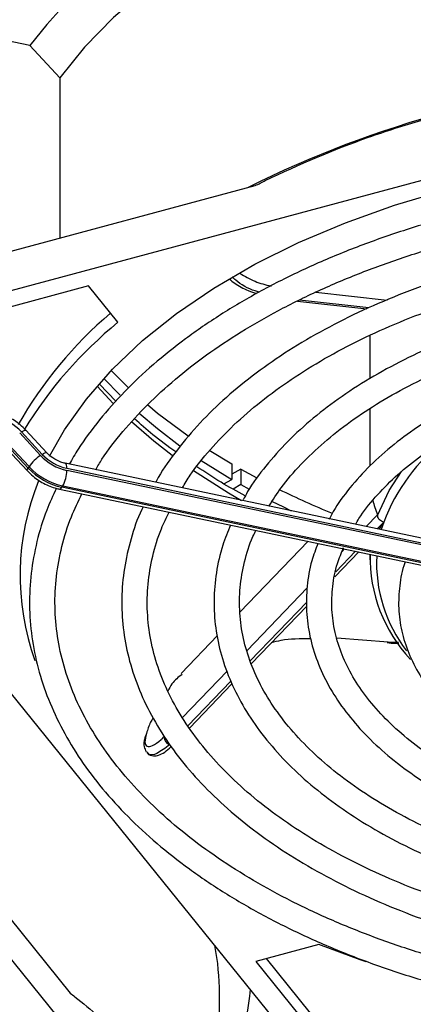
# Model space of a CAD drawing. Header units: millimetres. Extents: x 16 to 577, y 6 to 416.
# Tile 111 of 119: x 537.2 to 541.62, y 238.98 to 250.05. Entities that reach past the tile are written whole.
import ezdxf

# ---------------------------------------------------------------- set-up
doc = ezdxf.new("R2010")
doc.units = ezdxf.units.MM

msp = doc.modelspace()

# ---------------------------------------------------------------- linework, layer by layer
at = {"color": 7, "linetype": 'Continuous', "lineweight": 25}
for p, q in [((534.6203, 246.3299), (549.1213, 250.2334)), ((537.3176, 249.7533), (536.0639, 250.0167)), ((537.3176, 249.7533), (537.6536, 249.391)), ((537.6536, 249.391), (537.6536, 247.5897)), ((534.6203, 246.7731), (539.8484, 248.1805)), ((537.9779, 247.0517), (535.8416, 246.4766)), ((538.3078, 246.6433), (537.9779, 247.0517)), ((540.5297, 246.9838), (541.3297, 246.894)), ((540.3222, 246.8813), (541.0994, 246.7941)), ((541.1242, 246.8048), (540.3446, 246.8923)), ((541.1361, 246.496), (541.1361, 246.01)), ((538.2866, 245.7549), (538.098, 245.9505)), ((538.1507, 246.0134), (538.3323, 245.8234)), ((541.1058, 237.5203), (534.344, 245.8915)), ((538.2522, 245.7297), (538.0734, 245.9259)), ((541.1361, 245.6719), (541.1361, 245.0291)), ((537.4388, 245.1465), (537.2049, 245.399)), ((537.2238, 245.4115), (537.4578, 245.159)), ((537.5081, 245.1767), (537.2742, 245.4291)), ((537.0568, 245.2263), (537.2907, 244.9739)), ((537.2996, 245.005), (537.0657, 245.2574)), ((537.0755, 245.2729), (537.3094, 245.0205)), ((539.3326, 245.2061), (539.5841, 245.0517)), ((539.2401, 245.0915), (539.5841, 244.8767)), ((537.3094, 245.0205), (537.2996, 245.005)), ((544.1535, 243.7055), (537.7155, 245.0582)), ((537.7331, 245.0021), (544.1711, 243.6494)), ((544.1711, 243.6261), (537.7331, 244.9788)), ((539.5841, 245.0517), (539.5841, 244.8767)), ((539.6851, 244.9934), (539.5841, 244.9351)), ((539.6851, 244.9934), (539.6851, 244.8184)), ((539.6851, 244.9934), (539.8668, 244.8934)), ((539.4969, 244.8264), (539.5841, 244.8767)), ((537.6529, 244.7677), (544.0909, 243.415)), ((537.6793, 244.7886), (537.6891, 244.8041)), ((544.1173, 243.4358), (537.6793, 244.7886)), ((537.6891, 244.8041), (544.1271, 243.4513)), ((539.6851, 244.8184), (539.5995, 244.769)), ((539.6851, 244.8184), (539.7785, 244.7662)), ((541.0947, 244.3482), (541.2213, 244.4801)), ((541.2903, 244.3977), (541.2179, 244.3223)), ((541.2903, 244.3977), (541.2636, 244.3127)), ((540.4422, 244.1816), (539.6758, 243.3835)), ((540.9753, 244.0696), (540.7524, 243.8375)), ((540.8235, 244.0657), (540.8521, 244.0955)), ((540.7405, 243.7803), (541.0111, 244.0621)), ((541.1361, 244.0358), (541.1361, 243.972)), ((539.7566, 242.9547), (540.4309, 243.6569)), ((540.4271, 243.4987), (539.7918, 242.8371)), ((539.8026, 242.8035), (540.426, 243.4527)), ((539.4235, 243.1207), (539.0155, 242.6959)), ((540.7645, 243.0963), (541.3408, 243.0526)), ((541.3408, 243.0526), (541.4562, 243.0478)), ((539.0314, 242.1994), (539.5332, 242.722)), ((539.5734, 242.6096), (539.0919, 242.1082)), ((539.1104, 242.0826), (539.5873, 242.5793)), ((535.3345, 242.1198), (537.7723, 239.1017)), ((535.3345, 241.6765), (542.0964, 233.3053)), ((540.5629, 239.649), (539.8554, 239.4586)), ((539.8554, 239.4586), (540.8516, 238.2253)), ((539.9715, 239.4898), (540.8516, 238.4003)), ((539.4471, 237.1122), (539.4471, 239.0975))]:
    msp.add_line(p, q, dxfattribs=at)
at = {"color": 7, "linetype": 'Continuous', "lineweight": 25, "flags": 128}
for points in [[(548.0163, 252.1806), (547.379, 252.2795), (546.7304, 252.3495), (546.0743, 252.3903), (545.4147, 252.4016), (544.7556, 252.3833), (544.1009, 252.3355), (543.4546, 252.2586), (542.8206, 252.1529), (542.2027, 252.0192), (541.6047, 251.8582), (541.0301, 251.6709), (540.4823, 251.4584), (539.9648, 251.2221), (539.4806, 250.9633), (539.0326, 250.6836), (538.6236, 250.3846), (538.256, 250.0683), (537.932, 249.7364), (537.6536, 249.391)], [(537.5408, 245.14), (537.7072, 245.433), (537.9536, 245.7806), (538.2464, 246.116), (538.5839, 246.4371), (538.964, 246.7419), (539.3844, 247.0286), (539.8424, 247.2953), (540.3353, 247.5405), (540.8599, 247.7626), (541.4132, 247.9602), (541.9916, 248.1322), (542.5915, 248.2774), (543.2094, 248.395), (543.8413, 248.4843), (544.4835, 248.5447), (545.1318, 248.5758), (545.7824, 248.5774), (546.4312, 248.5496), (547.0742, 248.4924), (547.7075, 248.4063), (548.3271, 248.2918), (548.3487, 248.2873)], [(538.2319, 246.1009), (538.397, 245.9354), (538.4216, 245.912)], [(538.5454, 245.6236), (538.7524, 245.4483), (539.0032, 245.2561)], [(538.6383, 245.7178), (538.7524, 245.6233), (539.0941, 245.3661)], [(538.9159, 245.1458), (538.71, 245.3079), (538.4606, 245.5255)], [(537.2238, 245.4115), (537.2397, 245.4211), (537.2532, 245.4277), (537.2639, 245.431), (537.2714, 245.4308), (537.2742, 245.4291)], [(537.4578, 245.159), (537.4736, 245.1687), (537.4871, 245.1753), (537.4978, 245.1786), (537.5053, 245.1784), (537.5082, 245.1766)], [(537.2908, 244.9739), (537.2896, 244.9757), (537.2893, 244.9826), (537.2927, 244.9925), (537.2996, 245.005)], [(537.7331, 245.0021), (537.7322, 245.0213), (537.7297, 245.037), (537.7256, 245.0487), (537.7202, 245.0559), (537.7155, 245.0582)], [(539.6958, 244.6374), (539.547, 244.7237), (539.1567, 244.9728)], [(541.2225, 244.4704), (541.3513, 244.7527), (541.4919, 244.9676)], [(537.6529, 244.7677), (537.6549, 244.7675), (537.6625, 244.7699), (537.6707, 244.777), (537.6793, 244.7886)], [(540.0313, 244.6329), (540.1639, 244.5672), (540.2513, 244.5254)], [(541.0934, 239.4547), (541.0257, 239.4778), (540.5629, 239.649)]]:
    msp.add_lwpolyline(points, dxfattribs=at)
at = {"color": 7, "linetype": 'Continuous', "lineweight": 25}
for centre, radius, start, end in [((542.5003, 245.716), 6.5697, 113.80753, 142.08185), ((545.0982, 237.5066), 11.9114, 93.55037, 116.58264), ((541.2729, 243.1675), 4.7015, 130.42361, 150.3398), ((541.3561, 242.9204), 4.8117, 129.3108, 148.51018), ((536.8095, 245.0266), 0.5655, 42.88976, 77.74014), ((543.3192, 243.6186), 2.1734, 128.31713, 158.99265), ((537.7168, 244.7316), 0.4994, 123.82477, 144.66168), ((537.8531, 245.5314), 0.5655, 222.88976, 257.74014), ((537.8454, 245.5191), 0.5291, 222.88976, 257.74014), ((537.8343, 245.5016), 0.7297, 222.88976, 257.74014), ((537.844, 245.5171), 0.7297, 222.88976, 257.74014), ((537.3564, 244.9807), 0.3766, 332.03449, 359.71321), ((540.0572, 243.7978), 2.848, 158.07581, 199.6558), ((544.2209, 253.1168), 9.3055, 243.84127, 247.85797), ((542.8156, 244.001), 1.6785, 178.82214, 223.09381), ((542.8398, 243.9418), 1.6302, 177.25243, 217.43146), ((538.9114, 241.9774), 0.0847, 173.63843, 254.06614), ((536.5846, 239.0963), 2.8624, 0.02392, 10.90572), ((536.6054, 239.4254), 3.201, 332.59029, 354.96248)]:
    msp.add_arc(centre, radius, start, end, dxfattribs=at)
for points, knots in [([(539.8484, 248.1805), (539.886, 248.199), (540.3035, 248.4046), (540.9273, 248.6682), (541.718, 248.9227), (542.3831, 249.0899), (543.113, 249.2181), (543.6324, 249.2522), (543.8932, 249.2693)], [0, 0, 0, 0, 0.0284401, 0.3157726, 0.4625918, 0.6094084, 0.8037972, 1, 1, 1, 1]), ([(548.2689, 247.9911), (548.1121, 248.0231), (547.7642, 248.094), (547.2089, 248.1737), (546.6105, 248.2355), (546.0055, 248.2706), (545.3978, 248.2796), (544.7907, 248.2624), (544.1874, 248.219), (543.5912, 248.1496), (543.0055, 248.0547), (542.4333, 247.9347), (541.8779, 247.7903), (541.3423, 247.6221), (540.8293, 247.4311), (540.3419, 247.2181), (539.8827, 246.9844), (539.4543, 246.731), (539.0591, 246.4593), (538.6995, 246.1706), (538.3769, 245.8667), (538.0961, 245.5485), (537.8896, 245.2753), (537.7936, 245.1049), (537.7617, 245.0485)], [0, 0, 0, 0, 0.0384431, 0.0853228, 0.1321948, 0.1790615, 0.2259257, 0.2727898, 0.3196561, 0.3665268, 0.4134046, 0.4602922, 0.5071923, 0.5541071, 0.6010388, 0.6479888, 0.6949575, 0.7419434, 0.7889424, 0.8359444, 0.8829313, 0.9298797, 0.9767581, 1, 1, 1, 1]), ([(538.0574, 244.9864), (538.0804, 245.0257), (538.1659, 245.1717), (538.3578, 245.4162), (538.6309, 245.7171), (538.9458, 246.0051), (539.2971, 246.2792), (539.6839, 246.5376), (540.1038, 246.7789), (540.5546, 247.0018), (541.0338, 247.2047), (541.5386, 247.3866), (542.0661, 247.5463), (542.6134, 247.6828), (543.1774, 247.7954), (543.7546, 247.8832), (544.342, 247.9458), (544.936, 247.9829), (545.5332, 247.9941), (546.1302, 247.9794), (546.7237, 247.9392), (547.3093, 247.8721), (547.7863, 247.8001), (548.0613, 247.7415), (548.1499, 247.7227)], [0, 0, 0, 0, 0.017795, 0.0660092, 0.1140864, 0.1620704, 0.2099986, 0.2578993, 0.3057918, 0.3536853, 0.401588, 0.4495044, 0.4974361, 0.5453828, 0.5933433, 0.6413155, 0.6892971, 0.7372853, 0.7852776, 0.8332712, 0.8812626, 0.9292487, 0.9772266, 1, 1, 1, 1]), ([(547.9375, 247.4257), (547.7695, 247.4593), (547.4224, 247.5287), (546.8802, 247.6026), (546.3191, 247.6543), (545.7525, 247.6793), (545.1844, 247.6782), (544.6182, 247.6507), (544.0575, 247.5972), (543.5057, 247.518), (542.9664, 247.4134), (542.443, 247.2841), (541.9385, 247.1308), (541.4564, 246.9545), (540.9994, 246.7562), (540.5707, 246.5369), (540.1728, 246.298), (539.8083, 246.0408), (539.4802, 245.7667), (539.1888, 245.4779), (538.9427, 245.1747), (538.7906, 244.9627), (538.7334, 244.8499), (538.7308, 244.8449)], [0, 0, 0, 0, 0.04689823, 0.09689554, 0.14688347, 0.19686552, 0.24684531, 0.2968265, 0.34681165, 0.39680451, 0.44680885, 0.49682836, 0.54686654, 0.59692644, 0.64701028, 0.69711876, 0.74725, 0.79739799, 0.84754674, 0.89766975, 0.94773104, 0.9976838, 1, 1, 1, 1]), ([(539.031, 244.7818), (539.0595, 244.8297), (539.1471, 244.9766), (539.3391, 245.2138), (539.6028, 245.491), (539.9071, 245.7549), (540.2474, 246.0044), (540.6223, 246.2377), (541.0292, 246.4533), (541.4655, 246.6497), (541.9285, 246.8255), (542.4152, 246.9794), (542.9222, 247.1104), (543.4464, 247.2176), (543.9842, 247.3002), (544.532, 247.3575), (545.0863, 247.3893), (545.6432, 247.3953), (546.1993, 247.3755), (546.7503, 247.3295), (547.2858, 247.2611), (547.6295, 247.1953), (547.7972, 247.1633)], [0, 0, 0, 0, 0.0250694, 0.0767868, 0.1283317, 0.1797656, 0.2311383, 0.2824854, 0.3338278, 0.3851775, 0.4365431, 0.4879283, 0.5393336, 0.5907572, 0.6421967, 0.6936486, 0.7451092, 0.7965747, 0.8480412, 0.8995036, 0.9509577, 1, 1, 1, 1]), ([(539.6762, 247.195), (539.7308, 247.1617), (539.8362, 247.0975), (539.9639, 247.0662), (540.0254, 247.0511)], [0, 0, 0, 0, 0.5180341, 1, 1, 1, 1]), ([(539.5559, 247.1326), (539.5761, 247.1158), (539.6374, 247.0648), (539.7439, 247.0067), (539.8322, 246.9772), (539.8635, 246.9667)], [0, 0, 0, 0, 0.2404422, 0.730584, 1, 1, 1, 1]), ([(539.8919, 246.9832), (539.8773, 246.9871), (539.7805, 247.0129), (539.6698, 247.0767), (539.6035, 247.1401), (539.5911, 247.152)], [0, 0, 0, 0, 0.1260148, 0.8361004, 1, 1, 1, 1]), ([(547.5825, 246.8628), (547.5542, 246.8695), (547.3635, 246.9143), (546.9954, 246.9733), (546.4821, 247.0376), (545.96, 247.0736), (545.435, 247.084), (544.9103, 247.0679), (544.3898, 247.0256), (543.8775, 246.9574), (543.3769, 246.8637), (542.8919, 246.7452), (542.4258, 246.6027), (541.9821, 246.4371), (541.564, 246.2496), (541.1748, 246.0412), (540.8171, 245.8135), (540.4942, 245.5679), (540.2074, 245.3063), (539.9632, 245.0297), (539.7978, 244.8091), (539.7289, 244.6781), (539.7126, 244.6471)], [0, 0, 0, 0, 0.009435, 0.0634874, 0.1175239, 0.1715495, 0.2255695, 0.2795892, 0.3336131, 0.3876461, 0.4416937, 0.4957615, 0.5498547, 0.603978, 0.6581345, 0.712325, 0.7665457, 0.8207851, 0.8750105, 0.9291774, 0.9832232, 1, 1, 1, 1]), ([(540.0028, 244.5776), (540.0466, 244.6468), (540.1475, 244.8062), (540.3551, 245.0459), (540.6147, 245.2953), (540.9131, 245.5309), (541.2464, 245.7512), (541.6128, 245.9543), (542.0093, 246.1387), (542.4329, 246.3028), (542.8804, 246.4452), (543.3484, 246.5648), (543.8333, 246.6605), (544.3311, 246.7315), (544.8381, 246.7772), (545.3503, 246.7974), (545.8636, 246.7915), (546.3743, 246.7605), (546.8767, 246.7016), (547.2339, 246.6475), (547.4176, 246.6059), (547.4423, 246.6003)], [0, 0, 0, 0, 0.0430313, 0.0990991, 0.1549586, 0.2106971, 0.2663793, 0.3220467, 0.3777179, 0.4334086, 0.4891257, 0.5448703, 0.6006402, 0.6564312, 0.7122383, 0.7680559, 0.8238781, 0.8796987, 0.93551, 0.991306, 1, 1, 1, 1]), ([(547.2276, 246.2998), (547.1362, 246.3195), (546.8952, 246.3717), (546.489, 246.4279), (546.016, 246.4707), (545.5377, 246.4861), (545.0592, 246.4754), (544.5845, 246.4383), (544.1178, 246.3753), (543.6631, 246.2868), (543.2245, 246.1736), (542.8058, 246.0364), (542.4107, 245.8764), (542.0427, 245.6949), (541.705, 245.4931), (541.4011, 245.2728), (541.1328, 245.0358), (540.9068, 244.7832), (540.7546, 244.5795), (540.6931, 244.4573), (540.678, 244.4273)], [0, 0, 0, 0, 0.0360101, 0.09498, 0.1539312, 0.2128717, 0.27181, 0.3307539, 0.3897104, 0.4486885, 0.5076969, 0.566744, 0.6258368, 0.6849792, 0.7441696, 0.8033963, 0.8626198, 0.9217728, 0.98076, 1, 1, 1, 1]), ([(540.9763, 244.3731), (540.9881, 244.3944), (541.0455, 244.4981), (541.191, 244.6772), (541.4121, 244.9066), (541.6746, 245.1226), (541.9718, 245.3238), (542.3024, 245.5082), (542.6632, 245.674), (543.0508, 245.8194), (543.4616, 245.943), (543.8919, 246.0435), (544.3375, 246.1198), (544.7941, 246.1712), (545.2575, 246.1972), (545.7231, 246.1972), (546.187, 246.1722), (546.6423, 246.1187), (546.9443, 246.0737), (547.0884, 246.0401), (547.089, 246.04)], [0, 0, 0, 0, 0.0160736, 0.0781142, 0.1397773, 0.2012175, 0.2625529, 0.3238591, 0.3851682, 0.4465058, 0.5078823, 0.5692984, 0.6307495, 0.6922284, 0.7537263, 0.815234, 0.8767419, 0.938237, 0.9997095, 1, 1, 1, 1]), ([(537.2742, 245.4291), (537.2532, 245.4501), (537.1944, 245.5087), (537.0787, 245.5825), (536.9737, 245.6217), (536.9185, 245.6339), (536.912, 245.6353)], [0, 0, 0, 0, 0.2112891, 0.5908503, 0.9522643, 1, 1, 1, 1]), ([(538.9564, 245.1854), (538.8682, 245.2492), (538.7023, 245.3693), (538.5609, 245.4983), (538.4947, 245.5587)], [0, 0, 0, 0, 0.5316334, 1, 1, 1, 1]), ([(537.7155, 245.0582), (537.6992, 245.0624), (537.6515, 245.0746), (537.5757, 245.113), (537.5297, 245.1564), (537.5081, 245.1767)], [0, 0, 0, 0, 0.2176713, 0.6335421, 1, 1, 1, 1]), ([(537.2907, 244.9739), (537.3118, 244.9529), (537.3705, 244.8943), (537.4862, 244.8205), (537.5912, 244.7813), (537.6464, 244.7691), (537.6529, 244.7677)], [0, 0, 0, 0, 0.2112891, 0.5908503, 0.9522643, 1, 1, 1, 1]), ([(539.7369, 244.6919), (539.6445, 244.742), (539.4527, 244.8458), (539.2823, 244.9606), (539.194, 245.0201)], [0, 0, 0, 0, 0.48199992, 1, 1, 1, 1]), ([(537.6176, 244.7779), (537.5791, 244.6958), (537.4867, 244.4988), (537.3917, 244.179), (537.326, 243.8228), (537.3074, 243.4651), (537.3335, 243.1082), (537.4047, 242.7538), (537.5205, 242.4039), (537.6801, 242.0601), (537.883, 241.7242), (538.1281, 241.398), (538.4143, 241.0834), (538.7398, 240.7822), (539.1029, 240.4961), (539.5015, 240.2268), (539.9332, 239.9757), (540.3955, 239.7443), (540.886, 239.534), (541.4014, 239.345), (541.9403, 239.181), (542.3602, 239.0693), (542.6043, 239.0206), (542.6567, 239.0101)], [0, 0, 0, 0, 0.0356603, 0.0855348, 0.1352321, 0.1847878, 0.23427, 0.2837473, 0.3332922, 0.3829704, 0.4328155, 0.482828, 0.5329845, 0.5832498, 0.633588, 0.6839682, 0.7343671, 0.7847664, 0.8351564, 0.885533, 0.9358947, 0.9862417, 1, 1, 1, 1]), ([(542.7961, 239.2711), (542.777, 239.2747), (542.5689, 239.3136), (542.1859, 239.4108), (541.6525, 239.5635), (541.1427, 239.7411), (540.6576, 239.9394), (540.2005, 240.158), (539.7737, 240.3952), (539.3799, 240.6497), (539.021, 240.92), (538.6991, 241.2043), (538.4159, 241.5009), (538.1728, 241.8082), (537.9709, 242.1245), (537.8113, 242.4481), (537.6947, 242.7777), (537.6218, 243.1116), (537.5934, 243.4483), (537.6095, 243.7862), (537.6721, 244.1229), (537.7672, 244.4335), (537.862, 244.629), (537.9037, 244.715)], [0, 0, 0, 0, 0.0050557, 0.0551109, 0.1051501, 0.1551708, 0.2051714, 0.255151, 0.3051108, 0.3550546, 0.4049902, 0.4549269, 0.5048833, 0.5548876, 0.6049784, 0.6552027, 0.7056076, 0.7562257, 0.8070528, 0.8580321, 0.9090427, 0.9599433, 1, 1, 1, 1]), ([(541.168, 244.6395), (541.1745, 244.6149), (541.1869, 244.5687), (541.2104, 244.5083), (541.2213, 244.4801)], [0, 0, 0, 0, 0.5320446, 1, 1, 1, 1]), ([(538.591, 244.5706), (538.5853, 244.5596), (538.5245, 244.4417), (538.4499, 244.2096), (538.3717, 243.877), (538.3435, 243.5416), (538.3594, 243.2068), (538.4207, 242.8744), (538.5265, 242.5464), (538.6761, 242.2246), (538.8689, 241.9107), (539.1039, 241.6068), (539.3796, 241.3149), (539.6944, 241.0368), (540.046, 240.7744), (540.4323, 240.5295), (540.8506, 240.3035), (541.2982, 240.0981), (541.7719, 239.9138), (542.2699, 239.7538), (542.6843, 239.6395), (542.9371, 239.5877), (543.0112, 239.5725)], [0, 0, 0, 0, 0.005548, 0.0594625, 0.1131387, 0.1666074, 0.2199505, 0.2732682, 0.3266544, 0.3802059, 0.4339739, 0.4879606, 0.5421329, 0.5964415, 0.6508368, 0.7052779, 0.7597351, 0.8141855, 0.8686205, 0.9230365, 0.9774331, 1, 1, 1, 1]), ([(543.1509, 239.8338), (543.0113, 239.8636), (542.6982, 239.9306), (542.2323, 240.0631), (541.7536, 240.2248), (541.3003, 240.4085), (540.8746, 240.612), (540.4796, 240.8342), (540.1177, 241.0734), (539.7913, 241.3278), (539.5024, 241.5957), (539.2526, 241.8752), (539.0433, 242.1645), (538.8757, 242.4618), (538.7507, 242.7656), (538.6689, 243.0743), (538.6314, 243.3864), (538.638, 243.7002), (538.6916, 244.0133), (538.7711, 244.2841), (538.8509, 244.4477), (538.8811, 244.5096)], [0, 0, 0, 0, 0.0434191, 0.0974454, 0.1514476, 0.205423, 0.2593704, 0.3132911, 0.3671904, 0.4210805, 0.4749746, 0.5289025, 0.5829089, 0.637054, 0.6914074, 0.7460307, 0.8009455, 0.8560992, 0.9113463, 0.9664655, 1, 1, 1, 1]), ([(541.2213, 244.4801), (541.2217, 244.479), (541.2223, 244.4769), (541.2224, 244.4725), (541.2225, 244.4704)], [0, 0, 0, 0, 0.52497517, 1, 1, 1, 1]), ([(541.2903, 244.3977), (541.29, 244.3978), (541.2847, 244.3989), (541.2719, 244.403), (541.2531, 244.4138), (541.2362, 244.4307), (541.2247, 244.4505), (541.2232, 244.4638), (541.2225, 244.4704)], [0, 0, 0, 0, 0.010304, 0.1494364, 0.3644011, 0.5769904, 0.788476, 1, 1, 1, 1]), ([(539.5715, 244.3646), (539.5403, 244.2892), (539.4677, 244.1132), (539.4059, 243.8295), (539.3784, 243.5184), (539.3979, 243.2077), (539.4619, 242.8999), (539.5703, 242.5971), (539.7223, 242.3011), (539.9172, 242.0139), (540.1536, 241.7375), (540.4299, 241.4742), (540.7441, 241.2259), (541.0936, 240.9947), (541.4757, 240.7821), (541.8876, 240.5901), (542.3256, 240.4191), (542.7881, 240.2731), (543.1363, 240.178), (543.3336, 240.1394), (543.3648, 240.1333)], [0, 0, 0, 0, 0.0439829, 0.102669, 0.1610651, 0.2192883, 0.2774817, 0.3357843, 0.394329, 0.4531746, 0.5123079, 0.5716688, 0.6311828, 0.6907824, 0.7504174, 0.8100494, 0.8696619, 0.9292488, 0.9888093, 1, 1, 1, 1]), ([(543.5058, 240.3967), (543.4154, 240.415), (543.1641, 240.4658), (542.7703, 240.5755), (542.3276, 240.7225), (541.9105, 240.8918), (541.5212, 241.0808), (541.1629, 241.288), (540.8385, 241.5117), (540.5501, 241.7498), (540.2999, 242.0005), (540.0895, 242.2617), (539.9202, 242.5315), (539.793, 242.8081), (539.7087, 243.09), (539.6683, 243.3755), (539.6715, 243.6633), (539.7233, 243.9504), (539.7858, 244.165), (539.8451, 244.2814), (539.8569, 244.3046)], [0, 0, 0, 0, 0.0331873, 0.0923337, 0.151447, 0.2105229, 0.2695592, 0.3285579, 0.3875283, 0.4464886, 0.5054638, 0.5645062, 0.6236938, 0.6831277, 0.7429128, 0.8031108, 0.8636751, 0.9244072, 0.9849578, 1, 1, 1, 1]), ([(541.2903, 244.3977), (541.2902, 244.3975), (541.2858, 244.3906), (541.2678, 244.3622), (541.251, 244.3372), (541.2381, 244.318)], [0, 0, 0, 0, 0.0073665, 0.2433967, 1, 1, 1, 1]), ([(540.5523, 244.1585), (540.5276, 244.0935), (540.4678, 243.936), (540.4249, 243.6795), (540.4168, 243.3943), (540.4556, 243.1108), (540.5385, 242.8317), (540.6654, 242.559), (540.8352, 242.2947), (541.0467, 242.0409), (541.2983, 241.8001), (541.5878, 241.5744), (541.9123, 241.3661), (542.2689, 241.1771), (542.6539, 241.0086), (543.0648, 240.8638), (543.4214, 240.7588), (543.6458, 240.7119), (543.7198, 240.6964)], [0, 0, 0, 0, 0.04589956, 0.11115133, 0.17602176, 0.24072836, 0.30546643, 0.37047069, 0.43588747, 0.50173456, 0.56793419, 0.63437038, 0.7009348, 0.76754766, 0.8341492, 0.90071917, 0.96725114, 1, 1, 1, 1]), ([(543.8599, 240.9584), (543.8029, 240.9694), (543.5992, 241.0086), (543.2657, 241.1011), (542.8645, 241.2339), (542.4894, 241.3895), (542.1427, 241.564), (541.8279, 241.7562), (541.5479, 241.9639), (541.305, 242.1849), (541.1013, 242.4169), (540.9382, 242.6578), (540.8167, 242.9055), (540.7378, 243.1585), (540.7019, 243.4154), (540.7119, 243.6743), (540.7557, 243.9069), (540.816, 244.0511), (540.8405, 244.1099)], [0, 0, 0, 0, 0.02561443, 0.09149774, 0.15733209, 0.22311003, 0.28882821, 0.35449108, 0.42011699, 0.48573723, 0.55140897, 0.61723857, 0.68337976, 0.75001195, 0.81726468, 0.88508659, 0.95312624, 1, 1, 1, 1]), ([(541.5327, 243.9525), (541.5306, 243.9476), (541.4944, 243.86), (541.4655, 243.6833), (541.4507, 243.4271), (541.4863, 243.1721), (541.565, 242.9222), (541.6876, 242.6794), (541.8525, 242.4457), (542.0586, 242.2237), (542.3037, 242.0158), (542.5849, 241.8245), (542.8992, 241.6524), (543.242, 241.5006), (543.6112, 241.3735), (543.8904, 241.2924), (544.0494, 241.2616), (544.0732, 241.257)], [0, 0, 0, 0, 0.0044497, 0.0794406, 0.1537697, 0.2277764, 0.3018063, 0.3762519, 0.4513538, 0.5271148, 0.6033758, 0.6799331, 0.7566184, 0.8333098, 0.9099553, 0.9865415, 1, 1, 1, 1]), ([(540.0318, 243.0422), (540.0671, 243.0524), (540.1914, 243.0886), (540.3535, 243.089), (540.4696, 243.0892)], [0, 0, 0, 0, 0.2838842, 1, 1, 1, 1]), ([(541.3283, 243.0445), (541.343, 243.0418), (541.3828, 243.0344), (541.4311, 243.0366), (541.4615, 243.038)], [0, 0, 0, 0, 0.3692154, 1, 1, 1, 1]), ([(539.0268, 242.6847), (538.9858, 242.6532), (538.9218, 242.6042), (538.8827, 242.5254), (538.8687, 242.4972)], [0, 0, 0, 0, 0.6417083, 1, 1, 1, 1]), ([(538.701, 242.1972), (538.6912, 242.1808), (538.6607, 242.1298), (538.6409, 242.0652), (538.6274, 242.0214)], [0, 0, 0, 0, 0.3212519, 1, 1, 1, 1]), ([(538.6201, 242.0029), (538.6156, 241.9905), (538.5976, 241.941), (538.5922, 241.8809), (538.6157, 241.833), (538.6253, 241.8133)], [0, 0, 0, 0, 0.16376377, 0.65650053, 1, 1, 1, 1]), ([(538.6274, 242.0214), (538.619, 241.9866), (538.6023, 241.9172), (538.6303, 241.8708), (538.693, 241.8751), (538.767, 241.9261), (538.8158, 241.9752), (538.8272, 241.9867)], [0, 0, 0, 0, 0.2159957, 0.4312748, 0.6673416, 0.9221177, 1, 1, 1, 1]), ([(538.6324, 241.8088), (538.6344, 241.8051), (538.6478, 241.7806), (538.7065, 241.7647), (538.769, 241.7762), (538.8326, 241.8074), (538.881, 241.8514), (538.9058, 241.8739)], [0, 0, 0, 0, 0.040314, 0.2666848, 0.4724881, 0.7298488, 1, 1, 1, 1]), ([(538.8881, 241.8959), (538.8386, 241.8575), (538.7453, 241.7853), (538.6586, 241.7703), (538.642, 241.8056), (538.6372, 241.8158)], [0, 0, 0, 0, 0.4463398, 0.839116, 1, 1, 1, 1]), ([(538.6069, 233.4172), (538.6124, 233.4249), (538.6957, 233.5428), (538.8171, 233.7805), (538.9663, 234.1283), (539.0659, 234.4824), (539.1215, 234.8391), (539.1314, 235.1968), (539.0961, 235.5534), (539.0159, 235.907), (538.8913, 236.2559), (538.7229, 236.5982), (538.5115, 236.9323), (538.258, 237.2563), (537.9638, 237.5684), (537.6306, 237.8667), (537.2602, 238.1496), (536.8548, 238.4153), (536.4167, 238.6625), (535.9485, 238.8898), (535.453, 239.0961), (534.9321, 239.2794), (534.4507, 239.4252), (534.1362, 239.4991), (534.0097, 239.5289)], [0, 0, 0, 0, 0.0034038, 0.051747, 0.0999369, 0.1479531, 0.1958026, 0.2435268, 0.2911959, 0.3388715, 0.386627, 0.4345202, 0.4825767, 0.5307913, 0.5791384, 0.6275833, 0.6760919, 0.7246358, 0.7731941, 0.8217499, 0.8702957, 0.9188281, 0.9673462, 1, 1, 1, 1]), ([(533.8903, 239.2662), (533.8931, 239.2657), (534.083, 239.2266), (534.4451, 239.127), (534.9713, 238.9666), (535.4725, 238.7812), (535.948, 238.5756), (536.3947, 238.3503), (536.81, 238.1067), (537.1917, 237.8464), (537.5377, 237.571), (537.846, 237.2822), (538.1152, 236.9816), (538.3438, 236.6709), (538.5308, 236.3518), (538.6753, 236.0259), (538.7765, 235.6947), (538.8337, 235.3596), (538.8463, 235.0222), (538.8139, 234.6845), (538.7368, 234.3485), (538.6135, 234.017), (538.4707, 233.7268), (538.3509, 233.551), (538.3031, 233.481)], [0, 0, 0, 0, 0.0007066, 0.0488286, 0.0969343, 0.1450216, 0.1930891, 0.2411366, 0.289166, 0.3371821, 0.3851935, 0.4332109, 0.4812557, 0.5293587, 0.5775602, 0.6259066, 0.6744404, 0.7231828, 0.772113, 0.8211578, 0.8701775, 0.9190597, 0.9677501, 1, 1, 1, 1]), ([(537.7723, 239.1017), (537.7899, 239.0884), (537.9846, 238.9405), (538.2754, 238.6761), (538.6441, 238.2613), (538.9543, 237.8655), (539.2947, 237.3759), (539.5368, 236.9704), (539.6585, 236.7667)], [0, 0, 0, 0, 0.0284401, 0.3157726, 0.4625918, 0.6094084, 0.8037972, 1, 1, 1, 1])]:
    msp.add_open_spline(points, degree=3, knots=knots, dxfattribs=at)

doc.saveas('drawing.dxf')
